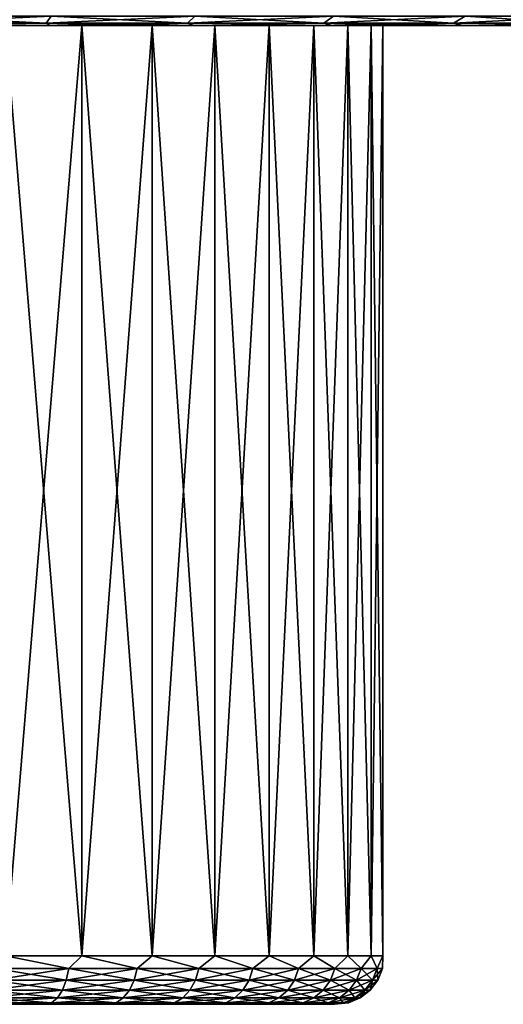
# Model space of a CAD drawing. Header units: metres. Extents: x -128 to 173, y -23 to 79.
# Tile 32 of 129: x -71 to -61, y 48 to 68. Entities that reach past the tile are written whole.
import ezdxf

# ---------------------------------------------------------------- set-up
doc = ezdxf.new("R2010")
doc.units = ezdxf.units.M
doc.layers.add('solid_ORA_153_SW0001', color=7, linetype='CONTINUOUS')

msp = doc.modelspace()

# ---------------------------------------------------------------- linework, layer by layer
at = {"layer": 'solid_ORA_153_SW0001'}
for points in [[(-73.423241, 67.990486, 28.290344), (-73.473991, 67.848038, 27.82366), (-70.483467, 67.848038, 27.333389)], [(-70.382553, 67.990486, -27.791849), (-70.483467, 67.848038, -27.333389), (-73.473991, 67.848038, -27.82366)], [(-73.423241, 67.990486, -28.290344), (-70.382553, 67.990486, -27.791849), (-73.473991, 67.848038, -27.82366)], [(-70.382553, 67.990486, 27.791849), (-73.423241, 67.990486, 28.290344), (-70.483467, 67.848038, 27.333389)], [(-70.382553, 67.990486, 27.791849), (-70.483467, 67.848038, 27.333389), (-67.563477, 67.848038, 26.522657)], [(-67.413582, 67.990486, -26.96752), (-67.563477, 67.848038, -26.522657), (-70.483467, 67.848038, -27.333389)], [(-70.382553, 67.990486, -27.791849), (-67.413582, 67.990486, -26.96752), (-70.483467, 67.848038, -27.333389)], [(-67.413582, 67.990486, 26.96752), (-70.382553, 67.990486, 27.791849), (-67.563477, 67.848038, 26.522657)], [(-67.413582, 67.990486, 26.96752), (-67.563477, 67.848038, 26.522657), (-64.74826, 67.848038, 25.400972)], [(-64.551147, 67.990486, -25.827021), (-64.74826, 67.848038, -25.400972), (-67.563477, 67.848038, -26.522657)], [(-67.413582, 67.990486, -26.96752), (-64.551147, 67.990486, -25.827021), (-67.563477, 67.848038, -26.522657)], [(-64.551147, 67.990486, 25.827021), (-67.413582, 67.990486, 26.96752), (-64.74826, 67.848038, 25.400972)], [(-64.551147, 67.990486, 25.827021), (-64.74826, 67.848038, 25.400972), (-62.07082, 67.848038, 23.981483)], [(-61.8288, 67.990486, -24.383724), (-62.07082, 67.848038, -23.981483), (-64.74826, 67.848038, -25.400972)], [(-64.551147, 67.990486, -25.827021), (-61.8288, 67.990486, -24.383724), (-64.74826, 67.848038, -25.400972)], [(-61.8288, 67.990486, 24.383724), (-64.551147, 67.990486, 25.827021), (-62.07082, 67.848038, 23.981483)], [(-61.8288, 67.990486, 24.383724), (-62.07082, 67.848038, 23.981483), (-59.56255, 67.848038, 22.280834)], [(-59.278458, 67.990486, -22.654549), (-59.56255, 67.848038, -22.280834), (-62.07082, 67.848038, -23.981483)], [(-61.8288, 67.990486, -24.383724), (-59.278458, 67.990486, -22.654549), (-62.07082, 67.848038, -23.981483)], [(-59.278458, 67.990486, 22.654549), (-61.8288, 67.990486, 24.383724), (-59.56255, 67.848038, 22.280834)], [(-70.483467, 67.848038, 27.333389), (-73.473991, 67.848038, 27.82366), (-73.432808, 67.800003, 27.328415)], [(-73.473991, 67.848038, -27.82366), (-70.483467, 67.848038, -27.333389), (-73.432838, 67.800003, -27.328419)], [(-70.483467, 67.848038, -27.333389), (-70.391647, 67.800003, -26.813019), (-73.432838, 67.800003, -27.328419)], [(-72.992653, 67.800003, -12.517927), (-73.432838, 67.800003, -27.328419), (-70.391647, 67.800003, -26.813019)], [(-70.483467, 67.848038, 27.333389), (-73.432808, 67.800003, 27.328415), (-70.391617, 67.800003, 26.813013)], [(-71.320786, 67.800003, 11.923745), (-70.391617, 67.800003, 26.813013), (-73.432808, 67.800003, 27.328415)], [(-71.320786, 67.800003, -11.923745), (-72.992653, 67.800003, -12.517927), (-70.391647, 67.800003, -26.813019)], [(-71.320786, 67.800003, 11.923745), (-71.32077, 48.599998, 11.923741), (-69.745392, 48.599998, 11.107442)], [(-71.320786, 67.800003, 11.923745), (-69.745392, 48.599998, 11.107442), (-69.745399, 67.800003, 11.107444)], [(-69.745399, 67.800003, -11.107444), (-71.32077, 48.599998, -11.923741), (-71.320786, 67.800003, -11.923745)], [(-71.320786, 67.800003, 11.923745), (-69.745399, 67.800003, 11.107444), (-70.391617, 67.800003, 26.813013)], [(-69.745399, 67.800003, -11.107444), (-71.320786, 67.800003, -11.923745), (-70.391647, 67.800003, -26.813019)], [(-69.745399, 67.800003, -11.107444), (-69.745392, 48.599998, -11.107442), (-71.32077, 48.599998, -11.923741)], [(-70.483467, 67.848038, 27.333389), (-70.391617, 67.800003, 26.813013), (-68.896652, 67.800003, 26.427998)], [(-67.563477, 67.848038, 26.522657), (-70.483467, 67.848038, 27.333389), (-68.896652, 67.800003, 26.427998)], [(-70.483467, 67.848038, -27.333389), (-67.563477, 67.848038, -26.522657), (-70.391647, 67.800003, -26.813019)], [(-67.563477, 67.848038, -26.522657), (-68.896683, 67.800003, -26.428005), (-70.391647, 67.800003, -26.813019)], [(-69.745399, 67.800003, -11.107444), (-70.391647, 67.800003, -26.813019), (-68.896683, 67.800003, -26.428005)], [(-69.745399, 67.800003, 11.107444), (-68.896652, 67.800003, 26.427998), (-70.391617, 67.800003, 26.813013)], [(-69.745399, 67.800003, 11.107444), (-69.745392, 48.599998, 11.107442), (-68.295837, 48.599998, 10.084234)], [(-69.745399, 67.800003, 11.107444), (-68.295837, 48.599998, 10.084234), (-68.295845, 67.800003, 10.084237)], [(-68.295845, 67.800003, -10.084237), (-69.745392, 48.599998, -11.107442), (-69.745399, 67.800003, -11.107444)], [(-69.745399, 67.800003, 11.107444), (-68.295845, 67.800003, 10.084237), (-68.896652, 67.800003, 26.427998)], [(-68.295845, 67.800003, -10.084237), (-69.745399, 67.800003, -11.107444), (-68.896683, 67.800003, -26.428005)], [(-68.295845, 67.800003, -10.084237), (-68.295837, 48.599998, -10.084234), (-69.745392, 48.599998, -11.107442)], [(-67.563477, 67.848038, -26.522657), (-67.426582, 67.800003, -25.960028), (-68.896683, 67.800003, -26.428005)], [(-68.295845, 67.800003, -10.084237), (-68.896683, 67.800003, -26.428005), (-67.426582, 67.800003, -25.960028)], [(-67.563477, 67.848038, 26.522657), (-68.896652, 67.800003, 26.427998), (-67.426559, 67.800003, 25.96002)], [(-68.295845, 67.800003, 10.084237), (-67.426559, 67.800003, 25.96002), (-68.896652, 67.800003, 26.427998)], [(-68.295845, 67.800003, 10.084237), (-68.295837, 48.599998, 10.084234), (-66.999123, 48.599998, 8.87318)], [(-68.295845, 67.800003, 10.084237), (-66.999123, 48.599998, 8.87318), (-66.999138, 67.800003, 8.873196)], [(-66.999138, 67.800003, -8.873196), (-68.295837, 48.599998, -10.084234), (-68.295845, 67.800003, -10.084237)], [(-68.295845, 67.800003, 10.084237), (-66.999138, 67.800003, 8.873196), (-67.426559, 67.800003, 25.96002)], [(-66.999138, 67.800003, -8.873196), (-68.295845, 67.800003, -10.084237), (-67.426582, 67.800003, -25.960028)], [(-66.999138, 67.800003, -8.873196), (-66.999123, 48.599998, -8.87318), (-68.295837, 48.599998, -10.084234)], [(-64.74826, 67.848038, 25.400972), (-67.563477, 67.848038, 26.522657), (-67.426559, 67.800003, 25.96002)], [(-67.563477, 67.848038, -26.522657), (-64.74826, 67.848038, -25.400972), (-67.426582, 67.800003, -25.960028)], [(-64.74826, 67.848038, -25.400972), (-64.576889, 67.800003, -24.780825), (-67.426582, 67.800003, -25.960028)], [(-66.999138, 67.800003, -8.873196), (-67.426582, 67.800003, -25.960028), (-64.576889, 67.800003, -24.780825)], [(-64.74826, 67.848038, 25.400972), (-67.426559, 67.800003, 25.96002), (-64.576866, 67.800003, 24.780813)], [(-64.957497, 67.800003, 5.980853), (-64.576866, 67.800003, 24.780813), (-67.426559, 67.800003, 25.96002)], [(-65.879402, 67.800003, 7.496858), (-64.957497, 67.800003, 5.980853), (-67.426559, 67.800003, 25.96002)], [(-66.999138, 67.800003, 8.873196), (-65.879402, 67.800003, 7.496858), (-67.426559, 67.800003, 25.96002)], [(-66.999138, 67.800003, 8.873196), (-66.999123, 48.599998, 8.87318), (-65.879387, 48.599998, 7.496836)], [(-66.999138, 67.800003, 8.873196), (-65.879387, 48.599998, 7.496836), (-65.879402, 67.800003, 7.496858)], [(-65.879402, 67.800003, -7.496858), (-66.999123, 48.599998, -8.87318), (-66.999138, 67.800003, -8.873196)], [(-65.879402, 67.800003, -7.496858), (-66.999138, 67.800003, -8.873196), (-64.576889, 67.800003, -24.780825)], [(-65.879402, 67.800003, -7.496858), (-65.879387, 48.599998, -7.496836), (-66.999123, 48.599998, -8.87318)], [(-65.879402, 67.800003, 7.496858), (-65.879387, 48.599998, 7.496836), (-64.957489, 48.599998, 5.980838)], [(-65.879402, 67.800003, 7.496858), (-64.957489, 48.599998, 5.980838), (-64.957497, 67.800003, 5.980853)], [(-64.957497, 67.800003, -5.980853), (-65.879387, 48.599998, -7.496836), (-65.879402, 67.800003, -7.496858)], [(-64.957497, 67.800003, -5.980853), (-65.879402, 67.800003, -7.496858), (-64.576889, 67.800003, -24.780825)], [(-64.957497, 67.800003, -5.980853), (-64.957489, 48.599998, -5.980838), (-65.879387, 48.599998, -7.496836)], [(-64.957497, 67.800003, 5.980853), (-64.957489, 48.599998, 5.980838), (-64.250603, 48.599998, 4.353429)], [(-64.957497, 67.800003, 5.980853), (-64.250603, 48.599998, 4.353429), (-64.25061, 67.800003, 4.353429)], [(-64.25061, 67.800003, -4.353429), (-64.957489, 48.599998, -5.980838), (-64.957497, 67.800003, -5.980853)], [(-64.957497, 67.800003, 5.980853), (-64.25061, 67.800003, 4.353429), (-64.576866, 67.800003, 24.780813)], [(-64.25061, 67.800003, -4.353429), (-64.957497, 67.800003, -5.980853), (-64.576889, 67.800003, -24.780825)], [(-64.25061, 67.800003, -4.353429), (-64.250603, 48.599998, -4.353429), (-64.957489, 48.599998, -5.980838)], [(-64.74826, 67.848038, 25.400972), (-64.576866, 67.800003, 24.780813), (-63.205559, 67.800003, 24.072969)], [(-62.07082, 67.848038, 23.981483), (-64.74826, 67.848038, 25.400972), (-63.205559, 67.800003, 24.072969)], [(-64.74826, 67.848038, -25.400972), (-62.07082, 67.848038, -23.981483), (-64.576889, 67.800003, -24.780825)], [(-62.07082, 67.848038, -23.981483), (-63.205585, 67.800003, -24.072983), (-64.576889, 67.800003, -24.780825)], [(-64.25061, 67.800003, -4.353429), (-64.576889, 67.800003, -24.780825), (-63.205585, 67.800003, -24.072983)], [(-63.530304, 67.800003, 0.88714), (-63.205559, 67.800003, 24.072969), (-64.576866, 67.800003, 24.780813)], [(-63.771904, 67.800003, 2.644912), (-63.530304, 67.800003, 0.88714), (-64.576866, 67.800003, 24.780813)], [(-64.25061, 67.800003, 4.353429), (-63.771904, 67.800003, 2.644912), (-64.576866, 67.800003, 24.780813)], [(-64.25061, 67.800003, 4.353429), (-64.250603, 48.599998, 4.353429), (-63.771908, 48.599998, 2.644924)], [(-64.25061, 67.800003, 4.353429), (-63.771908, 48.599998, 2.644924), (-63.771904, 67.800003, 2.644912)], [(-63.771904, 67.800003, -2.644912), (-64.250603, 48.599998, -4.353429), (-64.25061, 67.800003, -4.353429)], [(-63.771904, 67.800003, -2.644912), (-64.25061, 67.800003, -4.353429), (-63.205585, 67.800003, -24.072983)], [(-63.771904, 67.800003, -2.644912), (-63.771908, 48.599998, -2.644924), (-64.250603, 48.599998, -4.353429)], [(-63.771904, 67.800003, 2.644912), (-63.771908, 48.599998, 2.644924), (-63.530308, 48.599998, 0.88715)], [(-63.530304, 67.800003, -0.88714), (-63.530308, 48.599998, -0.88715), (-63.771908, 48.599998, -2.644924)], [(-63.530304, 67.800003, -0.88714), (-63.771908, 48.599998, -2.644924), (-63.771904, 67.800003, -2.644912)], [(-63.771904, 67.800003, 2.644912), (-63.530308, 48.599998, 0.88715), (-63.530304, 67.800003, 0.88714)], [(-63.530304, 67.800003, -0.88714), (-63.771904, 67.800003, -2.644912), (-63.205585, 67.800003, -24.072983)], [(-63.530304, 67.800003, 0.88714), (-63.530308, 48.599998, 0.88715), (-63.530308, 48.599998, -0.88715)], [(-63.530304, 67.800003, 0.88714), (-63.530308, 48.599998, -0.88715), (-63.530304, 67.800003, -0.88714)], [(-63.530304, 67.800003, 0.88714), (-63.205585, 67.800003, -24.072983), (-63.205559, 67.800003, 24.072969)], [(-63.530304, 67.800003, 0.88714), (-63.530304, 67.800003, -0.88714), (-63.205585, 67.800003, -24.072983)], [(-62.07082, 67.848038, -23.981483), (-61.876209, 67.800003, -23.289368), (-63.205585, 67.800003, -24.072983)], [(-63.205585, 67.800003, -24.072983), (-61.876209, 67.800003, -23.289368), (-63.205559, 67.800003, 24.072969)], [(-62.07082, 67.848038, 23.981483), (-63.205559, 67.800003, 24.072969), (-61.876183, 67.800003, 23.289352)], [(-61.876209, 67.800003, -23.289368), (-61.876183, 67.800003, 23.289352), (-63.205559, 67.800003, 24.072969)], [(-59.56255, 67.848038, 22.280834), (-62.07082, 67.848038, 23.981483), (-61.876183, 67.800003, 23.289352)], [(-62.07082, 67.848038, -23.981483), (-59.56255, 67.848038, -22.280834), (-61.876209, 67.800003, -23.289368)], [(-59.56255, 67.848038, -22.280834), (-59.359898, 67.800003, -21.505043), (-61.876209, 67.800003, -23.289368)], [(-61.876209, 67.800003, -23.289368), (-59.359898, 67.800003, -21.505043), (-61.876183, 67.800003, 23.289352)], [(-59.56255, 67.848038, 22.280834), (-61.876183, 67.800003, 23.289352), (-59.359879, 67.800003, 21.505026)], [(-59.359898, 67.800003, -21.505043), (-59.359879, 67.800003, 21.505026), (-61.876183, 67.800003, 23.289352)], [(-71.538155, 48.341183, 11.978953), (-70.017036, 48.341183, 11.228821), (-71.32077, 48.599998, 11.923741)], [(-70.017036, 48.341183, -11.228821), (-71.538155, 48.341183, -11.978953), (-71.32077, 48.599998, -11.923741)], [(-70.017036, 48.341183, 11.228821), (-69.745392, 48.599998, 11.107442), (-71.32077, 48.599998, 11.923741)], [(-70.017036, 48.341183, -11.228821), (-71.32077, 48.599998, -11.923741), (-69.745392, 48.599998, -11.107442)], [(-70.017036, 48.341183, 11.228821), (-68.606842, 48.341183, 10.286561), (-69.745392, 48.599998, 11.107442)], [(-68.606842, 48.341183, -10.286561), (-70.017036, 48.341183, -11.228821), (-69.745392, 48.599998, -11.107442)], [(-68.606842, 48.341183, 10.286561), (-68.295837, 48.599998, 10.084234), (-69.745392, 48.599998, 11.107442)], [(-68.606842, 48.341183, -10.286561), (-69.745392, 48.599998, -11.107442), (-68.295837, 48.599998, -10.084234)], [(-68.606842, 48.341183, 10.286561), (-67.331703, 48.341183, 9.168294), (-68.295837, 48.599998, 10.084234)], [(-67.331703, 48.341183, -9.168294), (-68.606842, 48.341183, -10.286561), (-68.295837, 48.599998, -10.084234)], [(-67.331703, 48.341183, 9.168294), (-66.999123, 48.599998, 8.87318), (-68.295837, 48.599998, 10.084234)], [(-67.331703, 48.341183, -9.168294), (-68.295837, 48.599998, -10.084234), (-66.999123, 48.599998, -8.87318)], [(-67.331703, 48.341183, 9.168294), (-66.21344, 48.341183, 7.893156), (-66.999123, 48.599998, 8.87318)], [(-66.21344, 48.341183, -7.893156), (-67.331703, 48.341183, -9.168294), (-66.999123, 48.599998, -8.87318)], [(-66.21344, 48.341183, 7.893156), (-65.879387, 48.599998, 7.496836), (-66.999123, 48.599998, 8.87318)], [(-66.21344, 48.341183, -7.893156), (-66.999123, 48.599998, -8.87318), (-65.879387, 48.599998, -7.496836)], [(-66.21344, 48.341183, 7.893156), (-65.271179, 48.341183, 6.482963), (-65.879387, 48.599998, 7.496836)], [(-65.271179, 48.341183, -6.482963), (-66.21344, 48.341183, -7.893156), (-65.879387, 48.599998, -7.496836)], [(-65.271179, 48.341183, 6.482963), (-64.957489, 48.599998, 5.980838), (-65.879387, 48.599998, 7.496836)], [(-65.271179, 48.341183, -6.482963), (-65.879387, 48.599998, -7.496836), (-64.957489, 48.599998, -5.980838)], [(-65.271179, 48.341183, 6.482963), (-64.521049, 48.341183, 4.961845), (-64.957489, 48.599998, 5.980838)], [(-64.521049, 48.341183, -4.961845), (-65.271179, 48.341183, -6.482963), (-64.957489, 48.599998, -5.980838)], [(-64.521049, 48.341183, 4.961845), (-64.250603, 48.599998, 4.353429), (-64.957489, 48.599998, 5.980838)], [(-64.521049, 48.341183, -4.961845), (-64.957489, 48.599998, -5.980838), (-64.250603, 48.599998, -4.353429)], [(-64.521049, 48.341183, 4.961845), (-63.975876, 48.341183, 3.355829), (-64.250603, 48.599998, 4.353429)], [(-63.975876, 48.341183, -3.355829), (-64.521049, 48.341183, -4.961845), (-64.250603, 48.599998, -4.353429)], [(-63.975876, 48.341183, 3.355829), (-63.771908, 48.599998, 2.644924), (-64.250603, 48.599998, 4.353429)], [(-63.975876, 48.341183, -3.355829), (-64.250603, 48.599998, -4.353429), (-63.771908, 48.599998, -2.644924)], [(-63.975876, 48.341183, 3.355829), (-63.645, 48.341183, 1.692393), (-63.771908, 48.599998, 2.644924)], [(-63.645, 48.341183, -1.692393), (-63.975876, 48.341183, -3.355829), (-63.771908, 48.599998, -2.644924)], [(-63.645, 48.341183, 1.692393), (-63.530308, 48.599998, 0.88715), (-63.771908, 48.599998, 2.644924)], [(-63.645, 48.341183, -1.692393), (-63.771908, 48.599998, -2.644924), (-63.530308, 48.599998, -0.88715)], [(-63.645, 48.341183, 1.692393), (-63.534073, 48.341183), (-63.530308, 48.599998, 0.88715)], [(-63.534073, 48.341183), (-63.645, 48.341183, -1.692393), (-63.530308, 48.599998, -0.88715)], [(-63.534073, 48.341183), (-63.530308, 48.599998, -0.88715), (-63.530308, 48.599998, 0.88715)], [(-71.576439, 48.099773, -11.886537), (-71.538155, 48.341183, -11.978953), (-70.017036, 48.341183, -11.228821)], [(-70.067055, 48.099773, -11.142192), (-71.576439, 48.099773, -11.886537), (-70.017036, 48.341183, -11.228821)], [(-71.576439, 48.099773, 11.886537), (-70.067055, 48.099773, 11.142192), (-71.538155, 48.341183, 11.978953)], [(-70.067055, 48.099773, 11.142192), (-70.017036, 48.341183, 11.228821), (-71.538155, 48.341183, 11.978953)], [(-70.067055, 48.099773, -11.142192), (-70.017036, 48.341183, -11.228821), (-68.606842, 48.341183, -10.286561)], [(-68.66774, 48.099773, -10.2072), (-70.067055, 48.099773, -11.142192), (-68.606842, 48.341183, -10.286561)], [(-70.067055, 48.099773, 11.142192), (-68.66774, 48.099773, 10.2072), (-70.017036, 48.341183, 11.228821)], [(-68.66774, 48.099773, 10.2072), (-68.606842, 48.341183, 10.286561), (-70.017036, 48.341183, 11.228821)], [(-68.66774, 48.099773, -10.2072), (-68.606842, 48.341183, -10.286561), (-67.331703, 48.341183, -9.168294)], [(-67.402435, 48.099773, -9.097561), (-68.66774, 48.099773, -10.2072), (-67.331703, 48.341183, -9.168294)], [(-68.66774, 48.099773, 10.2072), (-67.402435, 48.099773, 9.097561), (-68.606842, 48.341183, 10.286561)], [(-67.402435, 48.099773, 9.097561), (-67.331703, 48.341183, 9.168294), (-68.606842, 48.341183, 10.286561)], [(-67.402435, 48.099773, -9.097561), (-67.331703, 48.341183, -9.168294), (-66.21344, 48.341183, -7.893156)], [(-66.292801, 48.099773, -7.83226), (-67.402435, 48.099773, -9.097561), (-66.21344, 48.341183, -7.893156)], [(-67.402435, 48.099773, 9.097561), (-66.292801, 48.099773, 7.83226), (-67.331703, 48.341183, 9.168294)], [(-66.292801, 48.099773, 7.83226), (-66.21344, 48.341183, 7.893156), (-67.331703, 48.341183, 9.168294)], [(-66.292801, 48.099773, -7.83226), (-66.21344, 48.341183, -7.893156), (-65.271179, 48.341183, -6.482963)], [(-65.357811, 48.099773, -6.432947), (-66.292801, 48.099773, -7.83226), (-65.271179, 48.341183, -6.482963)], [(-66.292801, 48.099773, 7.83226), (-65.357811, 48.099773, 6.432947), (-66.21344, 48.341183, 7.893156)], [(-65.357811, 48.099773, 6.432947), (-65.271179, 48.341183, 6.482963), (-66.21344, 48.341183, 7.893156)], [(-65.357811, 48.099773, -6.432947), (-65.271179, 48.341183, -6.482963), (-64.521049, 48.341183, -4.961845)], [(-64.613464, 48.099773, -4.923564), (-65.357811, 48.099773, -6.432947), (-64.521049, 48.341183, -4.961845)], [(-65.357811, 48.099773, 6.432947), (-64.613464, 48.099773, 4.923564), (-65.271179, 48.341183, 6.482963)], [(-64.613464, 48.099773, 4.923564), (-64.521049, 48.341183, 4.961845), (-65.271179, 48.341183, 6.482963)], [(-64.613464, 48.099773, -4.923564), (-64.521049, 48.341183, -4.961845), (-63.975876, 48.341183, -3.355829)], [(-64.072502, 48.099773, -3.329938), (-64.613464, 48.099773, -4.923564), (-63.975876, 48.341183, -3.355829)], [(-64.613464, 48.099773, 4.923564), (-64.072502, 48.099773, 3.329938), (-64.521049, 48.341183, 4.961845)], [(-64.072502, 48.099773, 3.329938), (-63.975876, 48.341183, 3.355829), (-64.521049, 48.341183, 4.961845)], [(-64.072502, 48.099773, -3.329938), (-63.975876, 48.341183, -3.355829), (-63.645, 48.341183, -1.692393)], [(-63.744175, 48.099773, -1.679336), (-64.072502, 48.099773, -3.329938), (-63.645, 48.341183, -1.692393)], [(-64.072502, 48.099773, 3.329938), (-63.744175, 48.099773, 1.679336), (-63.975876, 48.341183, 3.355829)], [(-63.744175, 48.099773, 1.679336), (-63.645, 48.341183, 1.692393), (-63.975876, 48.341183, 3.355829)], [(-63.744175, 48.099773, -1.679336), (-63.645, 48.341183, -1.692393), (-63.534073, 48.341183)], [(-63.634106, 48.099773, 0), (-63.744175, 48.099773, -1.679336), (-63.534073, 48.341183)], [(-63.744175, 48.099773, 1.679336), (-63.634106, 48.099773, 0), (-63.645, 48.341183, 1.692393)], [(-63.634106, 48.099773, 0), (-63.534073, 48.341183), (-63.645, 48.341183, 1.692393)], [(-71.637344, 47.892525, -11.739493), (-71.576439, 48.099773, -11.886537), (-70.067055, 48.099773, -11.142192)], [(-70.146629, 47.892525, -11.004356), (-71.637344, 47.892525, -11.739493), (-70.067055, 48.099773, -11.142192)], [(-71.637344, 47.892525, 11.739493), (-70.146629, 47.892525, 11.004356), (-71.576439, 48.099773, 11.886537)], [(-70.146629, 47.892525, 11.004356), (-70.067055, 48.099773, 11.142192), (-71.576439, 48.099773, 11.886537)], [(-70.146629, 47.892525, -11.004356), (-70.067055, 48.099773, -11.142192), (-68.66774, 48.099773, -10.2072)], [(-68.764626, 47.892525, -10.080932), (-70.146629, 47.892525, -11.004356), (-68.66774, 48.099773, -10.2072)], [(-70.146629, 47.892525, 11.004356), (-68.764626, 47.892525, 10.080932), (-70.067055, 48.099773, 11.142192)], [(-68.764626, 47.892525, 10.080932), (-68.66774, 48.099773, 10.2072), (-70.067055, 48.099773, 11.142192)], [(-68.764626, 47.892525, -10.080932), (-68.66774, 48.099773, -10.2072), (-67.402435, 48.099773, -9.097561)], [(-67.514984, 47.892525, -8.98502), (-68.764626, 47.892525, -10.080932), (-67.402435, 48.099773, -9.097561)], [(-68.764626, 47.892525, 10.080932), (-67.514984, 47.892525, 8.98502), (-68.66774, 48.099773, 10.2072)], [(-67.514984, 47.892525, 8.98502), (-67.402435, 48.099773, 9.097561), (-68.66774, 48.099773, 10.2072)], [(-67.514984, 47.892525, -8.98502), (-67.402435, 48.099773, -9.097561), (-66.292801, 48.099773, -7.83226)], [(-66.419067, 47.892525, -7.735371), (-67.514984, 47.892525, -8.98502), (-66.292801, 48.099773, -7.83226)], [(-67.514984, 47.892525, 8.98502), (-66.419067, 47.892525, 7.735371), (-67.402435, 48.099773, 9.097561)], [(-66.419067, 47.892525, 7.735371), (-66.292801, 48.099773, 7.83226), (-67.402435, 48.099773, 9.097561)], [(-66.419067, 47.892525, -7.735371), (-66.292801, 48.099773, -7.83226), (-65.357811, 48.099773, -6.432947)], [(-65.495644, 47.892525, -6.353368), (-66.419067, 47.892525, -7.735371), (-65.357811, 48.099773, -6.432947)], [(-66.419067, 47.892525, 7.735371), (-65.495644, 47.892525, 6.353368), (-66.292801, 48.099773, 7.83226)], [(-65.495644, 47.892525, 6.353368), (-65.357811, 48.099773, 6.432947), (-66.292801, 48.099773, 7.83226)], [(-65.495644, 47.892525, -6.353368), (-65.357811, 48.099773, -6.432947), (-64.613464, 48.099773, -4.923564)], [(-64.760506, 47.892525, -4.862658), (-65.495644, 47.892525, -6.353368), (-64.613464, 48.099773, -4.923564)], [(-65.495644, 47.892525, 6.353368), (-64.760506, 47.892525, 4.862658), (-65.357811, 48.099773, 6.432947)], [(-64.760506, 47.892525, 4.862658), (-64.613464, 48.099773, 4.923564), (-65.357811, 48.099773, 6.432947)], [(-64.760506, 47.892525, -4.862658), (-64.613464, 48.099773, -4.923564), (-64.072502, 48.099773, -3.329938)], [(-64.226234, 47.892525, -3.288745), (-64.760506, 47.892525, -4.862658), (-64.072502, 48.099773, -3.329938)], [(-64.760506, 47.892525, 4.862658), (-64.226234, 47.892525, 3.288745), (-64.613464, 48.099773, 4.923564)], [(-64.226234, 47.892525, 3.288745), (-64.072502, 48.099773, 3.329938), (-64.613464, 48.099773, 4.923564)], [(-64.226234, 47.892525, -3.288745), (-64.072502, 48.099773, -3.329938), (-63.744175, 48.099773, -1.679336)], [(-63.90197, 47.892525, -1.658562), (-64.226234, 47.892525, -3.288745), (-63.744175, 48.099773, -1.679336)], [(-64.226234, 47.892525, 3.288745), (-63.90197, 47.892525, 1.658562), (-64.072502, 48.099773, 3.329938)], [(-63.90197, 47.892525, 1.658562), (-63.744175, 48.099773, 1.679336), (-64.072502, 48.099773, 3.329938)], [(-63.90197, 47.892525, -1.658562), (-63.744175, 48.099773, -1.679336), (-63.634106, 48.099773, 0)], [(-63.793262, 47.892525, 0), (-63.90197, 47.892525, -1.658562), (-63.634106, 48.099773, 0)], [(-63.90197, 47.892525, 1.658562), (-63.793262, 47.892525, 0), (-63.744175, 48.099773, 1.679336)], [(-63.793262, 47.892525, 0), (-63.634106, 48.099773, 0), (-63.744175, 48.099773, 1.679336)], [(-71.716721, 47.733582, -11.547866), (-71.637344, 47.892525, -11.739493), (-70.146629, 47.892525, -11.004356)], [(-70.250343, 47.733582, -10.824728), (-71.716721, 47.733582, -11.547866), (-70.146629, 47.892525, -11.004356)], [(-71.716721, 47.733582, 11.547866), (-70.250343, 47.733582, 10.824728), (-71.637344, 47.892525, 11.739493)], [(-70.250343, 47.733582, 10.824728), (-70.146629, 47.892525, 11.004356), (-71.637344, 47.892525, 11.739493)], [(-70.250343, 47.733582, -10.824728), (-70.146629, 47.892525, -11.004356), (-68.764626, 47.892525, -10.080932)], [(-68.8909, 47.733582, -9.916377), (-70.250343, 47.733582, -10.824728), (-68.764626, 47.892525, -10.080932)], [(-70.250343, 47.733582, 10.824728), (-68.8909, 47.733582, 9.916377), (-70.146629, 47.892525, 11.004356)], [(-68.8909, 47.733582, 9.916377), (-68.764626, 47.892525, 10.080932), (-70.146629, 47.892525, 11.004356)], [(-68.8909, 47.733582, -9.916377), (-68.764626, 47.892525, -10.080932), (-67.514984, 47.892525, -8.98502)], [(-67.661644, 47.733582, -8.838354), (-68.8909, 47.733582, -9.916377), (-67.514984, 47.892525, -8.98502)], [(-68.8909, 47.733582, 9.916377), (-67.661644, 47.733582, 8.838354), (-68.764626, 47.892525, 10.080932)], [(-67.661644, 47.733582, 8.838354), (-67.514984, 47.892525, 8.98502), (-68.764626, 47.892525, 10.080932)], [(-67.661644, 47.733582, -8.838354), (-67.514984, 47.892525, -8.98502), (-66.419067, 47.892525, -7.735371)], [(-66.583626, 47.733582, -7.609104), (-67.661644, 47.733582, -8.838354), (-66.419067, 47.892525, -7.735371)], [(-67.661644, 47.733582, 8.838354), (-66.583626, 47.733582, 7.609104), (-67.514984, 47.892525, 8.98502)], [(-66.583626, 47.733582, 7.609104), (-66.419067, 47.892525, 7.735371), (-67.514984, 47.892525, 8.98502)], [(-66.583626, 47.733582, -7.609104), (-66.419067, 47.892525, -7.735371), (-65.495644, 47.892525, -6.353368)], [(-65.67527, 47.733582, -6.24966), (-66.583626, 47.733582, -7.609104), (-65.495644, 47.892525, -6.353368)], [(-66.583626, 47.733582, 7.609104), (-65.67527, 47.733582, 6.24966), (-66.419067, 47.892525, 7.735371)], [(-65.67527, 47.733582, 6.24966), (-65.495644, 47.892525, 6.353368), (-66.419067, 47.892525, 7.735371)], [(-65.67527, 47.733582, -6.24966), (-65.495644, 47.892525, -6.353368), (-64.760506, 47.892525, -4.862658)], [(-64.952133, 47.733582, -4.783283), (-65.67527, 47.733582, -6.24966), (-64.760506, 47.892525, -4.862658)], [(-65.67527, 47.733582, 6.24966), (-64.952133, 47.733582, 4.783283), (-65.495644, 47.892525, 6.353368)], [(-64.952133, 47.733582, 4.783283), (-64.760506, 47.892525, 4.862658), (-65.495644, 47.892525, 6.353368)], [(-64.952133, 47.733582, -4.783283), (-64.760506, 47.892525, -4.862658), (-64.226234, 47.892525, -3.288745)], [(-64.426582, 47.733582, -3.235062), (-64.952133, 47.733582, -4.783283), (-64.226234, 47.892525, -3.288745)], [(-64.952133, 47.733582, 4.783283), (-64.426582, 47.733582, 3.235062), (-64.760506, 47.892525, 4.862658)], [(-64.426582, 47.733582, 3.235062), (-64.226234, 47.892525, 3.288745), (-64.760506, 47.892525, 4.862658)], [(-64.426582, 47.733582, -3.235062), (-64.226234, 47.892525, -3.288745), (-63.90197, 47.892525, -1.658562)], [(-64.107613, 47.733582, -1.631489), (-64.426582, 47.733582, -3.235062), (-63.90197, 47.892525, -1.658562)], [(-64.426582, 47.733582, 3.235062), (-64.107613, 47.733582, 1.631489), (-64.226234, 47.892525, 3.288745)], [(-64.107613, 47.733582, 1.631489), (-63.90197, 47.892525, 1.658562), (-64.226234, 47.892525, 3.288745)], [(-64.107613, 47.733582, -1.631489), (-63.90197, 47.892525, -1.658562), (-63.793262, 47.892525, 0)], [(-64.000679, 47.733582, 0), (-64.107613, 47.733582, -1.631489), (-63.793262, 47.892525, 0)], [(-64.107613, 47.733582, 1.631489), (-64.000679, 47.733582, 0), (-63.90197, 47.892525, 1.658562)], [(-64.000679, 47.733582, 0), (-63.793262, 47.892525, 0), (-63.90197, 47.892525, 1.658562)], [(-71.809143, 47.633804, -11.324738), (-71.716721, 47.733582, -11.547866), (-70.250343, 47.733582, -10.824728)], [(-70.371094, 47.633804, -10.615573), (-71.809143, 47.633804, -11.324738), (-70.250343, 47.733582, -10.824728)], [(-71.809143, 47.633804, 11.324738), (-70.371094, 47.633804, 10.615573), (-71.716721, 47.733582, 11.547866)], [(-71.809143, 47.633804, 11.324738), (-71.723305, 47.599998, 11.008325), (-70.371094, 47.633804, 10.615573)], [(-70.371094, 47.633804, -10.615573), (-71.72332, 47.599998, -11.008329), (-71.809143, 47.633804, -11.324738)], [(-70.371094, 47.633804, -10.615573), (-70.26857, 47.599998, -10.255209), (-71.72332, 47.599998, -11.008329)], [(-71.72332, 47.599998, -11.008329), (-70.26857, 47.599998, -10.255209), (-71.723305, 47.599998, 11.008325)], [(-70.371094, 47.633804, 10.615573), (-71.723305, 47.599998, 11.008325), (-70.268562, 47.599998, 10.255202)], [(-70.26857, 47.599998, -10.255209), (-70.268562, 47.599998, 10.255202), (-71.723305, 47.599998, 11.008325)], [(-70.371094, 47.633804, 10.615573), (-70.250343, 47.733582, 10.824728), (-71.716721, 47.733582, 11.547866)], [(-70.371094, 47.633804, -10.615573), (-70.250343, 47.733582, -10.824728), (-68.8909, 47.733582, -9.916377)], [(-69.037918, 47.633804, -9.724772), (-70.371094, 47.633804, -10.615573), (-68.8909, 47.733582, -9.916377)], [(-70.371094, 47.633804, 10.615573), (-69.037918, 47.633804, 9.724772), (-70.250343, 47.733582, 10.824728)], [(-70.371094, 47.633804, 10.615573), (-70.268562, 47.599998, 10.255202), (-69.037918, 47.633804, 9.724772)], [(-69.037918, 47.633804, -9.724772), (-70.26857, 47.599998, -10.255209), (-70.371094, 47.633804, -10.615573)], [(-69.037918, 47.633804, -9.724772), (-68.92968, 47.599998, -9.310759), (-70.26857, 47.599998, -10.255209)], [(-70.26857, 47.599998, -10.255209), (-68.92968, 47.599998, -9.310759), (-70.268562, 47.599998, 10.255202)], [(-69.037918, 47.633804, 9.724772), (-70.268562, 47.599998, 10.255202), (-68.929672, 47.599998, 9.31075)], [(-68.92968, 47.599998, -9.310759), (-68.929672, 47.599998, 9.31075), (-70.268562, 47.599998, 10.255202)], [(-69.037918, 47.633804, 9.724772), (-68.8909, 47.733582, 9.916377), (-70.250343, 47.733582, 10.824728)], [(-69.037918, 47.633804, -9.724772), (-68.8909, 47.733582, -9.916377), (-67.661644, 47.733582, -8.838354)], [(-67.83242, 47.633804, -8.667579), (-69.037918, 47.633804, -9.724772), (-67.661644, 47.733582, -8.838354)], [(-69.037918, 47.633804, 9.724772), (-67.83242, 47.633804, 8.667579), (-68.8909, 47.733582, 9.916377)], [(-69.037918, 47.633804, 9.724772), (-68.929672, 47.599998, 9.31075), (-67.83242, 47.633804, 8.667579)], [(-67.83242, 47.633804, -8.667579), (-68.92968, 47.599998, -9.310759), (-69.037918, 47.633804, -9.724772)], [(-67.83242, 47.633804, -8.667579), (-67.732048, 47.599998, -8.192864), (-68.92968, 47.599998, -9.310759)], [(-68.92968, 47.599998, -9.310759), (-67.732048, 47.599998, -8.192864), (-68.929672, 47.599998, 9.31075)], [(-67.83242, 47.633804, 8.667579), (-68.929672, 47.599998, 9.31075), (-67.73204, 47.599998, 8.192855)], [(-67.732048, 47.599998, -8.192864), (-67.73204, 47.599998, 8.192855), (-68.929672, 47.599998, 9.31075)], [(-67.83242, 47.633804, 8.667579), (-67.661644, 47.733582, 8.838354), (-68.8909, 47.733582, 9.916377)], [(-67.83242, 47.633804, -8.667579), (-67.661644, 47.733582, -8.838354), (-66.583626, 47.733582, -7.609104)], [(-66.77523, 47.633804, -7.46208), (-67.83242, 47.633804, -8.667579), (-66.583626, 47.733582, -7.609104)], [(-67.83242, 47.633804, 8.667579), (-66.77523, 47.633804, 7.46208), (-67.661644, 47.733582, 8.838354)], [(-67.83242, 47.633804, 8.667579), (-67.73204, 47.599998, 8.192855), (-66.77523, 47.633804, 7.46208)], [(-66.77523, 47.633804, -7.46208), (-67.732048, 47.599998, -8.192864), (-67.83242, 47.633804, -8.667579)], [(-66.77523, 47.633804, -7.46208), (-66.697784, 47.599998, -6.922181), (-67.732048, 47.599998, -8.192864)], [(-67.732048, 47.599998, -8.192864), (-66.697784, 47.599998, -6.922181), (-67.73204, 47.599998, 8.192855)], [(-66.77523, 47.633804, 7.46208), (-67.73204, 47.599998, 8.192855), (-66.697777, 47.599998, 6.92217)], [(-66.697784, 47.599998, -6.922181), (-66.697777, 47.599998, 6.92217), (-67.73204, 47.599998, 8.192855)], [(-66.77523, 47.633804, 7.46208), (-66.583626, 47.733582, 7.609104), (-67.661644, 47.733582, 8.838354)], [(-66.77523, 47.633804, -7.46208), (-66.583626, 47.733582, -7.609104), (-65.67527, 47.733582, -6.24966)], [(-65.88443, 47.633804, -6.128904), (-66.77523, 47.633804, -7.46208), (-65.67527, 47.733582, -6.24966)], [(-66.77523, 47.633804, 7.46208), (-65.88443, 47.633804, 6.128904), (-66.583626, 47.733582, 7.609104)], [(-66.77523, 47.633804, 7.46208), (-66.697777, 47.599998, 6.92217), (-65.88443, 47.633804, 6.128904)], [(-65.88443, 47.633804, -6.128904), (-66.697784, 47.599998, -6.922181), (-66.77523, 47.633804, -7.46208)], [(-65.88443, 47.633804, -6.128904), (-65.84626, 47.599998, -5.522488), (-66.697784, 47.599998, -6.922181)], [(-66.697784, 47.599998, -6.922181), (-65.84626, 47.599998, -5.522488), (-66.697777, 47.599998, 6.92217)], [(-65.88443, 47.633804, 6.128904), (-66.697777, 47.599998, 6.92217), (-65.84626, 47.599998, 5.522476)], [(-65.84626, 47.599998, -5.522488), (-65.84626, 47.599998, 5.522476), (-66.697777, 47.599998, 6.92217)], [(-65.88443, 47.633804, 6.128904), (-65.67527, 47.733582, 6.24966), (-66.583626, 47.733582, 7.609104)], [(-65.88443, 47.633804, -6.128904), (-65.67527, 47.733582, -6.24966), (-64.952133, 47.733582, -4.783283)], [(-65.175262, 47.633804, -4.69086), (-65.88443, 47.633804, -6.128904), (-64.952133, 47.733582, -4.783283)], [(-65.88443, 47.633804, 6.128904), (-65.175262, 47.633804, 4.69086), (-65.67527, 47.733582, 6.24966)], [(-65.88443, 47.633804, 6.128904), (-65.84626, 47.599998, 5.522476), (-65.175262, 47.633804, 4.69086)], [(-65.175262, 47.633804, -4.69086), (-65.84626, 47.599998, -5.522488), (-65.88443, 47.633804, -6.128904)], [(-65.175262, 47.633804, 4.69086), (-65.84626, 47.599998, 5.522476), (-65.193329, 47.599998, 4.019841)], [(-65.175262, 47.633804, -4.69086), (-65.193329, 47.599998, -4.019853), (-65.84626, 47.599998, -5.522488)], [(-65.193329, 47.599998, -4.019853), (-65.193329, 47.599998, 4.019841), (-65.84626, 47.599998, 5.522476)], [(-65.84626, 47.599998, -5.522488), (-65.193329, 47.599998, -4.019853), (-65.84626, 47.599998, 5.522476)], [(-65.175262, 47.633804, 4.69086), (-64.952133, 47.733582, 4.783283), (-65.67527, 47.733582, 6.24966)], [(-64.659866, 47.633804, 3.172554), (-65.193329, 47.599998, 4.019841), (-64.75116, 47.599998, 2.442272)], [(-65.175262, 47.633804, 4.69086), (-65.193329, 47.599998, 4.019841), (-64.659866, 47.633804, 3.172554)], [(-64.659866, 47.633804, -3.172554), (-64.75116, 47.599998, -2.442285), (-65.193329, 47.599998, -4.019853)], [(-64.659866, 47.633804, -3.172554), (-65.193329, 47.599998, -4.019853), (-65.175262, 47.633804, -4.69086)], [(-64.75116, 47.599998, -2.442285), (-64.75116, 47.599998, 2.442272), (-65.193329, 47.599998, 4.019841)], [(-65.193329, 47.599998, -4.019853), (-64.75116, 47.599998, -2.442285), (-65.193329, 47.599998, 4.019841)], [(-65.175262, 47.633804, -4.69086), (-64.952133, 47.733582, -4.783283), (-64.426582, 47.733582, -3.235062)], [(-64.659866, 47.633804, -3.172554), (-65.175262, 47.633804, -4.69086), (-64.426582, 47.733582, -3.235062)], [(-65.175262, 47.633804, 4.69086), (-64.659866, 47.633804, 3.172554), (-64.952133, 47.733582, 4.783283)], [(-64.659866, 47.633804, 3.172554), (-64.426582, 47.733582, 3.235062), (-64.952133, 47.733582, 4.783283)], [(-64.347061, 47.633804, 1.599965), (-64.75116, 47.599998, 2.442272), (-64.527992, 47.599998, 0.819177)], [(-64.659866, 47.633804, 3.172554), (-64.75116, 47.599998, 2.442272), (-64.347061, 47.633804, 1.599965)], [(-64.347061, 47.633804, -1.599965), (-64.527992, 47.599998, -0.81919), (-64.75116, 47.599998, -2.442285)], [(-64.347061, 47.633804, -1.599965), (-64.75116, 47.599998, -2.442285), (-64.659866, 47.633804, -3.172554)], [(-64.527992, 47.599998, -0.81919), (-64.527992, 47.599998, 0.819177), (-64.75116, 47.599998, 2.442272)], [(-64.75116, 47.599998, -2.442285), (-64.527992, 47.599998, -0.81919), (-64.75116, 47.599998, 2.442272)], [(-64.659866, 47.633804, -3.172554), (-64.426582, 47.733582, -3.235062), (-64.107613, 47.733582, -1.631489)], [(-64.347061, 47.633804, -1.599965), (-64.659866, 47.633804, -3.172554), (-64.107613, 47.733582, -1.631489)], [(-64.659866, 47.633804, 3.172554), (-64.347061, 47.633804, 1.599965), (-64.426582, 47.733582, 3.235062)], [(-64.242195, 47.633804), (-64.527992, 47.599998, 0.819177), (-64.527992, 47.599998, -0.81919)], [(-64.347061, 47.633804, 1.599965), (-64.527992, 47.599998, 0.819177), (-64.242195, 47.633804)], [(-64.242195, 47.633804), (-64.527992, 47.599998, -0.81919), (-64.347061, 47.633804, -1.599965)], [(-64.347061, 47.633804, 1.599965), (-64.107613, 47.733582, 1.631489), (-64.426582, 47.733582, 3.235062)], [(-64.347061, 47.633804, -1.599965), (-64.107613, 47.733582, -1.631489), (-64.000679, 47.733582, 0)], [(-64.242195, 47.633804), (-64.347061, 47.633804, -1.599965), (-64.000679, 47.733582, 0)], [(-64.347061, 47.633804, 1.599965), (-64.242195, 47.633804), (-64.107613, 47.733582, 1.631489)], [(-64.242195, 47.633804), (-64.000679, 47.733582, 0), (-64.107613, 47.733582, 1.631489)]]:
    msp.add_3dface(points, dxfattribs=at)

doc.saveas('drawing.dxf')
